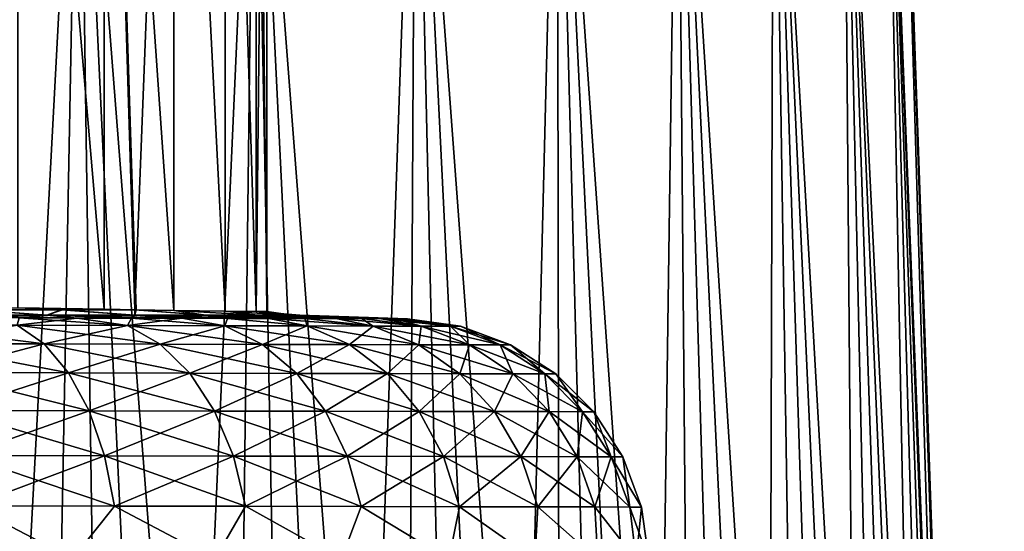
# Model space of a CAD drawing. Header units: metres. Extents: x -109 to 109, y -63 to 140.
# Tile 239 of 256: x 82.79 to 94.59, y 76.3 to 82.44. Entities that reach past the tile are written whole.
import ezdxf

# ---------------------------------------------------------------- set-up
doc = ezdxf.new("R2010")
doc.units = ezdxf.units.M
doc.layers.add('solid_502308_SW0001', color=7, linetype='CONTINUOUS')

msp = doc.modelspace()

# ---------------------------------------------------------------- linework, layer by layer
at = {"layer": 'solid_502308_SW0001'}
for points in [[(82.764931, 91, -6.805369), (82.763733, 78.986366, -6.80648), (83.798683, 78.967758, -5.682581)], [(82.764931, 91, 6.805369), (83.798691, 78.967758, 5.68257), (82.763741, 78.986366, 6.806473)], [(83.799583, 91, 5.681406), (83.798691, 78.967758, 5.68257), (82.764931, 91, 6.805369)], [(82.764931, 91, -6.805369), (83.798683, 78.967758, -5.682581), (83.799583, 91, -5.681406)], [(83.799583, 91, -5.681406), (83.798683, 78.967758, -5.682581), (84.182739, 78.961464, -5.151503)], [(83.799583, 91, 5.681406), (84.169014, 78.961685, 5.171922), (83.798691, 78.967758, 5.68257)], [(84.635117, 91, 4.40252), (84.169014, 78.961685, 5.171922), (83.799583, 91, 5.681406)], [(83.799583, 91, -5.681406), (84.182739, 78.961464, -5.151503), (84.634819, 78.95446, -4.403097)], [(83.799583, 91, -5.681406), (84.634819, 78.95446, -4.403097), (84.635117, 91, -4.40252)], [(84.635117, 91, 4.40252), (84.634827, 78.95446, 4.403075), (84.169014, 78.961685, 5.171922)], [(84.635117, 91, -4.40252), (84.634819, 78.95446, -4.403097), (85.248619, 78.945641, -3.004014)], [(84.635117, 91, 4.40252), (85.248627, 78.945641, 3.003999), (84.634827, 78.95446, 4.403075)], [(85.248772, 91, 3.003551), (85.248627, 78.945641, 3.003999), (84.635117, 91, 4.40252)], [(84.635117, 91, -4.40252), (85.248619, 78.945641, -3.004014), (85.248772, 91, -3.003551)], [(85.248772, 91, -3.003551), (85.248619, 78.945641, -3.004014), (85.623741, 78.940643, -1.52311)], [(85.248772, 91, 3.003551), (85.623741, 78.940643, 1.523094), (85.248627, 78.945641, 3.003999)], [(85.623825, 91, 1.522599), (85.623741, 78.940643, 1.523094), (85.248772, 91, 3.003551)], [(85.248772, 91, -3.003551), (85.623741, 78.940643, -1.52311), (85.623825, 91, -1.522599)], [(85.75, 91), (85.75, 78.939026), (85.623741, 78.940643, 1.523094)], [(85.623825, 91, -1.522599), (85.623741, 78.940643, -1.52311), (85.75, 78.939026)], [(85.623825, 91, 1.522599), (85.75, 91), (85.623741, 78.940643, 1.523094)], [(85.623825, 91, -1.522599), (85.75, 78.939026), (85.75, 91)], [(81.246056, 87.052345, -16.163589), (83.49807, 87.052345, -15.323634), (81.59668, 51.408573, -17.357708)], [(81.246056, 87.052345, 16.163589), (82.821983, 51.408573, 16.94989), (84.015068, 51.408573, 16.455698)], [(83.49807, 87.052345, 15.323634), (81.246056, 87.052345, 16.163589), (84.015068, 51.408573, 16.455698)], [(81.246056, 87.052345, 16.163589), (81.59668, 51.408573, 17.357708), (82.821983, 51.408573, 16.94989)], [(83.49807, 87.052345, -15.323634), (82.821983, 51.408573, -16.94989), (81.59668, 51.408573, -17.357708)], [(83.49807, 87.052345, -15.323634), (84.015068, 51.408573, -16.455698), (82.821983, 51.408573, -16.94989)], [(83.49807, 87.052345, -15.323634), (85.60762, 87.052345, -14.171732), (84.015068, 51.408573, -16.455698)], [(83.49807, 87.052345, 15.323634), (85.169853, 51.408573, 15.877652), (86.280464, 51.408573, 15.218698)], [(85.60762, 87.052345, 14.171732), (83.49807, 87.052345, 15.323634), (86.280464, 51.408573, 15.218698)], [(83.49807, 87.052345, 15.323634), (84.015068, 51.408573, 16.455698), (85.169853, 51.408573, 15.877652)], [(85.60762, 87.052345, -14.171732), (85.169853, 51.408573, -15.877652), (84.015068, 51.408573, -16.455698)], [(85.60762, 87.052345, -14.171732), (86.280464, 51.408573, -15.218698), (85.169853, 51.408573, -15.877652)], [(85.60762, 87.052345, -14.171732), (87.531761, 87.052345, -12.731335), (86.280464, 51.408573, -15.218698)], [(85.60762, 87.052345, 14.171732), (87.341232, 51.408573, 14.482192), (88.346756, 51.408573, 13.671888)], [(87.531761, 87.052345, 12.731335), (85.60762, 87.052345, 14.171732), (88.346756, 51.408573, 13.671888)], [(85.60762, 87.052345, 14.171732), (86.280464, 51.408573, 15.218698), (87.341232, 51.408573, 14.482192)], [(87.531761, 87.052345, -12.731335), (87.341232, 51.408573, -14.482192), (86.280464, 51.408573, -15.218698)], [(87.531761, 87.052345, -12.731335), (88.346756, 51.408573, -13.671888), (87.341232, 51.408573, -14.482192)], [(87.531761, 87.052345, -12.731335), (89.231331, 87.052345, -11.031765), (88.346756, 51.408573, -13.671888)], [(87.531761, 87.052345, 12.731335), (89.291916, 51.408573, 12.791916), (90.17189, 51.408573, 11.846759)], [(89.231331, 87.052345, 11.031765), (87.531761, 87.052345, 12.731335), (90.17189, 51.408573, 11.846759)], [(87.531761, 87.052345, 12.731335), (88.346756, 51.408573, 13.671888), (89.291916, 51.408573, 12.791916)], [(89.231331, 87.052345, -11.031765), (89.291916, 51.408573, -12.791916), (88.346756, 51.408573, -13.671888)], [(89.231331, 87.052345, -11.031765), (90.17189, 51.408573, -11.846759), (89.291916, 51.408573, -12.791916)], [(89.231331, 87.052345, -11.031765), (90.67173, 87.052345, -9.107619), (90.17189, 51.408573, -11.846759)], [(89.231331, 87.052345, 11.031765), (90.982193, 51.408573, 10.841233), (91.718697, 51.408573, 9.780463)], [(90.67173, 87.052345, 9.107619), (89.231331, 87.052345, 11.031765), (91.718697, 51.408573, 9.780463)], [(89.231331, 87.052345, 11.031765), (90.17189, 51.408573, 11.846759), (90.982193, 51.408573, 10.841233)], [(90.67173, 87.052345, -9.107619), (90.982193, 51.408573, -10.841233), (90.17189, 51.408573, -11.846759)], [(90.67173, 87.052345, -9.107619), (91.718697, 51.408573, -9.780463), (90.982193, 51.408573, -10.841233)], [(90.67173, 87.052345, -9.107619), (91.823631, 87.052345, -6.998069), (91.718697, 51.408573, -9.780463)], [(90.67173, 87.052345, 9.107619), (92.377655, 51.408573, 8.669854), (92.955696, 51.408573, 7.515066)], [(91.823631, 87.052345, 6.998069), (90.67173, 87.052345, 9.107619), (92.955696, 51.408573, 7.515066)], [(90.67173, 87.052345, 9.107619), (91.718697, 51.408573, 9.780463), (92.377655, 51.408573, 8.669854)], [(91.823631, 87.052345, -6.998069), (92.377655, 51.408573, -8.669854), (91.718697, 51.408573, -9.780463)], [(91.823631, 87.052345, -6.998069), (92.955696, 51.408573, -7.515066), (92.377655, 51.408573, -8.669854)], [(91.823631, 87.052345, -6.998069), (92.663589, 87.052345, -4.746058), (92.955696, 51.408573, -7.515066)], [(91.823631, 87.052345, 6.998069), (93.44989, 51.408573, 6.321982), (93.857712, 51.408573, 5.096683)], [(92.663589, 87.052345, 4.746058), (91.823631, 87.052345, 6.998069), (93.857712, 51.408573, 5.096683)], [(91.823631, 87.052345, 6.998069), (92.955696, 51.408573, 7.515066), (93.44989, 51.408573, 6.321982)], [(92.663589, 87.052345, -4.746058), (93.44989, 51.408573, -6.321982), (92.955696, 51.408573, -7.515066)], [(92.663589, 87.052345, -4.746058), (93.857712, 51.408573, -5.096683), (93.44989, 51.408573, -6.321982)], [(92.663589, 87.052345, -4.746058), (93.1745, 87.052345, -2.397432), (93.857712, 51.408573, -5.096683)], [(92.663589, 87.052345, 4.746058), (94.177078, 51.408573, 3.845412), (94.406364, 51.408573, 2.574547)], [(93.1745, 87.052345, 2.397432), (92.663589, 87.052345, 4.746058), (94.406364, 51.408573, 2.574547)], [(92.663589, 87.052345, 4.746058), (93.857712, 51.408573, 5.096683), (94.177078, 51.408573, 3.845412)], [(93.1745, 87.052345, -2.397432), (94.177078, 51.408573, -3.845412), (93.857712, 51.408573, -5.096683)], [(93.1745, 87.052345, -2.397432), (94.406364, 51.408573, -2.574547), (94.177078, 51.408573, -3.845412)], [(93.1745, 87.052345, -2.397432), (93.34597, 87.052345, 0), (94.406364, 51.408573, -2.574547)], [(93.1745, 87.052345, 2.397432), (94.544411, 51.408573, 1.290562), (94.5905, 51.408573)], [(93.34597, 87.052345, 0), (93.1745, 87.052345, 2.397432), (94.5905, 51.408573)], [(93.1745, 87.052345, 2.397432), (94.406364, 51.408573, 2.574547), (94.544411, 51.408573, 1.290562)], [(93.34597, 87.052345, 0), (94.544411, 51.408573, -1.290562), (94.406364, 51.408573, -2.574547)], [(93.34597, 87.052345, 0), (94.5905, 51.408573), (94.544411, 51.408573, -1.290562)], [(82.763741, 78.986366, 6.806473), (83.284218, 78.962097, 6.389469), (82.227028, 78.962082, 7.459163)], [(82.763733, 78.986366, -6.80648), (82.243965, 78.961891, -7.445614), (83.299881, 78.961891, -6.37244)], [(82.763733, 78.986366, -6.80648), (83.299881, 78.961891, -6.37244), (83.798683, 78.967758, -5.682581)], [(82.763741, 78.986366, 6.806473), (83.798691, 78.967758, 5.68257), (83.284218, 78.962097, 6.389469)], [(83.798691, 78.967758, 5.68257), (84.169014, 78.961685, 5.171922), (83.284218, 78.962097, 6.389469)], [(83.798683, 78.967758, -5.682581), (83.299881, 78.961891, -6.37244), (84.182739, 78.961464, -5.151503)], [(82.227028, 78.962082, 7.459163), (83.11261, 78.898895, 7.338549), (81.876709, 78.898895, 8.39796)], [(82.243965, 78.961891, -7.445614), (81.876709, 78.898895, -8.39796), (83.11261, 78.898895, -7.338549)], [(82.782524, 78.864349, 8.952727), (81.876709, 78.898895, 8.39796), (83.11261, 78.898895, 7.338549)], [(81.876709, 78.898895, -8.39796), (82.782524, 78.864349, -8.952727), (83.478127, 78.862747, -8.421934)], [(83.11261, 78.898895, -7.338549), (81.876709, 78.898895, -8.39796), (83.478127, 78.862747, -8.421934)], [(83.284218, 78.962097, 6.389469), (83.11261, 78.898895, 7.338549), (82.227028, 78.962082, 7.459163)], [(83.299881, 78.961891, -6.37244), (82.243965, 78.961891, -7.445614), (83.11261, 78.898895, -7.338549)], [(82.75679, 78.77507, 9.731836), (82.782524, 78.864349, 8.952727), (83.478127, 78.862747, 8.421934)], [(84.077866, 78.772194, -8.742755), (82.782524, 78.864349, -8.952727), (82.75679, 78.77507, -9.731836)], [(82.75679, 78.77507, 9.731836), (83.478127, 78.862747, 8.421934), (84.077866, 78.772194, 8.742755)], [(83.478127, 78.862747, 8.421934), (82.782524, 78.864349, 8.952727), (83.11261, 78.898895, 7.338549)], [(84.077866, 78.772194, -8.742755), (83.478127, 78.862747, -8.421934), (82.782524, 78.864349, -8.952727)], [(83.284218, 78.962097, 6.389469), (84.167969, 78.898895, 6.099189), (83.11261, 78.898895, 7.338549)], [(83.299881, 78.961891, -6.37244), (83.11261, 78.898895, -7.338549), (84.167969, 78.898895, -6.099189)], [(84.128906, 78.861259, 7.837376), (83.11261, 78.898895, 7.338549), (84.167969, 78.898895, 6.099189)], [(84.128906, 78.861259, 7.837376), (83.478127, 78.862747, 8.421934), (83.11261, 78.898895, 7.338549)], [(83.11261, 78.898895, -7.338549), (84.128906, 78.861259, -7.837376), (84.730705, 78.859886, -7.202842)], [(84.167969, 78.898895, -6.099189), (83.11261, 78.898895, -7.338549), (84.730705, 78.859886, -7.202842)], [(83.11261, 78.898895, -7.338549), (83.478127, 78.862747, -8.421934), (84.128906, 78.861259, -7.837376)], [(84.169014, 78.961685, 5.171922), (84.167969, 78.898895, 6.099189), (83.284218, 78.962097, 6.389469)], [(84.182739, 78.961464, -5.151503), (83.299881, 78.961891, -6.37244), (84.167969, 78.898895, -6.099189)], [(84.077866, 78.772194, 8.742755), (83.478127, 78.862747, 8.421934), (84.128906, 78.861259, 7.837376)], [(84.077866, 78.772194, -8.742755), (84.128906, 78.861259, -7.837376), (83.478127, 78.862747, -8.421934)], [(84.077866, 78.772194, 8.742755), (84.128906, 78.861259, 7.837376), (84.730705, 78.859886, 7.202842)], [(85.244873, 78.769661, -7.575527), (84.128906, 78.861259, -7.837376), (84.077866, 78.772194, -8.742755)], [(84.077866, 78.772194, 8.742755), (84.730705, 78.859886, 7.202842), (85.244873, 78.769661, 7.575527)], [(84.730705, 78.859886, 7.202842), (84.128906, 78.861259, 7.837376), (84.167969, 78.898895, 6.099189)], [(85.244873, 78.769661, -7.575527), (84.730705, 78.859886, -7.202842), (84.128906, 78.861259, -7.837376)], [(84.169014, 78.961685, 5.171922), (85.016914, 78.898895, 4.710271), (84.167969, 78.898895, 6.099189)], [(84.182739, 78.961464, -5.151503), (84.167969, 78.898895, -6.099189), (85.016914, 78.898895, -4.710271)], [(85.279846, 78.858635, 6.522441), (84.167969, 78.898895, 6.099189), (85.016914, 78.898895, 4.710271)], [(85.279846, 78.858635, 6.522441), (84.730705, 78.859886, 7.202842), (84.167969, 78.898895, 6.099189)], [(84.167969, 78.898895, -6.099189), (85.279846, 78.858635, -6.522441), (85.772751, 78.857521, -5.800346)], [(85.016914, 78.898895, -4.710271), (84.167969, 78.898895, -6.099189), (85.772751, 78.857521, -5.800346)], [(84.167969, 78.898895, -6.099189), (84.730705, 78.859886, -7.202842), (85.279846, 78.858635, -6.522441)], [(84.634827, 78.95446, 4.403075), (85.016914, 78.898895, 4.710271), (84.169014, 78.961685, 5.171922)], [(84.634819, 78.95446, -4.403097), (84.182739, 78.961464, -5.151503), (85.016914, 78.898895, -4.710271)], [(84.634819, 78.95446, -4.403097), (85.016914, 78.898895, -4.710271), (85.638618, 78.898895, -3.205852)], [(85.248619, 78.945641, -3.004014), (84.634819, 78.95446, -4.403097), (85.638618, 78.898895, -3.205852)], [(84.634827, 78.95446, 4.403075), (85.638618, 78.898895, 3.205852), (85.016914, 78.898895, 4.710271)], [(85.248627, 78.945641, 3.003999), (85.638618, 78.898895, 3.205852), (84.634827, 78.95446, 4.403075)], [(85.244873, 78.769661, 7.575527), (84.730705, 78.859886, 7.202842), (85.279846, 78.858635, 6.522441)], [(85.244873, 78.769661, -7.575527), (85.279846, 78.858635, -6.522441), (84.730705, 78.859886, -7.202842)], [(86.206413, 78.856537, 5.041334), (85.016914, 78.898895, 4.710271), (85.638618, 78.898895, 3.205852)], [(85.772751, 78.857521, 5.800346), (85.279846, 78.858635, 6.522441), (85.016914, 78.898895, 4.710271)], [(86.206413, 78.856537, 5.041334), (85.772751, 78.857521, 5.800346), (85.016914, 78.898895, 4.710271)], [(85.016914, 78.898895, -4.710271), (86.206413, 78.856537, -5.041334), (86.57798, 78.855698, -4.250357)], [(85.638618, 78.898895, -3.205852), (85.016914, 78.898895, -4.710271), (86.57798, 78.855698, -4.250357)], [(85.016914, 78.898895, -4.710271), (85.772751, 78.857521, -5.800346), (86.206413, 78.856537, -5.041334)], [(85.244873, 78.769661, 7.575527), (85.279846, 78.858635, 6.522441), (86.233963, 78.767532, 6.254087)], [(86.233963, 78.767532, -6.254087), (85.279846, 78.858635, -6.522441), (85.244873, 78.769661, -7.575527)], [(85.248619, 78.945641, -3.004014), (85.638618, 78.898895, -3.205852), (86.017853, 78.898895, -1.622823)], [(85.623741, 78.940643, -1.52311), (85.248619, 78.945641, -3.004014), (86.017853, 78.898895, -1.622823)], [(85.248627, 78.945641, 3.003999), (86.017853, 78.898895, 1.622823), (85.638618, 78.898895, 3.205852)], [(85.248627, 78.945641, 3.003999), (85.623741, 78.940643, 1.523094), (86.017853, 78.898895, 1.622823)], [(86.233963, 78.767532, 6.254087), (85.279846, 78.858635, 6.522441), (85.772751, 78.857521, 5.800346)], [(86.233963, 78.767532, -6.254087), (85.772751, 78.857521, -5.800346), (85.279846, 78.858635, -6.522441)], [(85.623741, 78.940643, -1.52311), (86.017853, 78.898895, -1.622823), (86.145302, 78.898895)], [(85.623741, 78.940643, -1.52311), (86.145302, 78.898895), (85.946983, 78.912407)], [(85.623741, 78.940643, 1.523094), (85.75, 78.939026), (86.017853, 78.898895, 1.622823)], [(85.623741, 78.940643, -1.52311), (85.946983, 78.912407), (85.75, 78.939026)], [(86.885094, 78.855003, 3.432526), (85.638618, 78.898895, 3.205852), (86.017853, 78.898895, 1.622823)], [(86.57798, 78.855698, 4.250357), (86.206413, 78.856537, 5.041334), (85.638618, 78.898895, 3.205852)], [(86.885094, 78.855003, 3.432526), (86.57798, 78.855698, 4.250357), (85.638618, 78.898895, 3.205852)], [(85.638618, 78.898895, -3.205852), (86.885094, 78.855003, -3.432526), (87.125854, 78.854462, -2.593025)], [(86.017853, 78.898895, -1.622823), (85.638618, 78.898895, -3.205852), (87.125854, 78.854462, -2.593025)], [(85.638618, 78.898895, -3.205852), (86.57798, 78.855698, -4.250357), (86.885094, 78.855003, -3.432526)], [(85.75, 78.939026), (85.946983, 78.912407), (86.017853, 78.898895, 1.622823)], [(86.233963, 78.767532, 6.254087), (85.772751, 78.857521, 5.800346), (86.206413, 78.856537, 5.041334)], [(87.024933, 78.765839, -4.805487), (86.206413, 78.856537, -5.041334), (85.772751, 78.857521, -5.800346)], [(87.024933, 78.765839, -4.805487), (85.772751, 78.857521, -5.800346), (86.233963, 78.767532, -6.254087)], [(85.946983, 78.912407), (86.145302, 78.898895), (86.017853, 78.898895, 1.622823)], [(87.298782, 78.854073, 1.73723), (86.017853, 78.898895, 1.622823), (86.145302, 78.898895)], [(86.017853, 78.898895, -1.622823), (87.437714, 78.85376), (86.145302, 78.898895)], [(87.125854, 78.854462, 2.593025), (86.885094, 78.855003, 3.432526), (86.017853, 78.898895, 1.622823)], [(87.298782, 78.854073, 1.73723), (87.125854, 78.854462, 2.593025), (86.017853, 78.898895, 1.622823)], [(86.017853, 78.898895, -1.622823), (87.402863, 78.853844, -0.870861), (87.437714, 78.85376)], [(86.017853, 78.898895, -1.622823), (87.298782, 78.854073, -1.73723), (87.402863, 78.853844, -0.870861)], [(86.017853, 78.898895, -1.622823), (87.125854, 78.854462, -2.593025), (87.298782, 78.854073, -1.73723)], [(87.402863, 78.853844, 0.870861), (87.298782, 78.854073, 1.73723), (86.145302, 78.898895)], [(87.437714, 78.85376), (87.402863, 78.853844, 0.870861), (86.145302, 78.898895)], [(87.024933, 78.765839, 4.805487), (86.206413, 78.856537, 5.041334), (86.57798, 78.855698, 4.250357)], [(86.233963, 78.767532, 6.254087), (86.206413, 78.856537, 5.041334), (87.024933, 78.765839, 4.805487)], [(87.024933, 78.765839, -4.805487), (86.57798, 78.855698, -4.250357), (86.206413, 78.856537, -5.041334)], [(87.024933, 78.765839, 4.805487), (86.57798, 78.855698, 4.250357), (86.885094, 78.855003, 3.432526)], [(87.601624, 78.764603, -3.259211), (86.885094, 78.855003, -3.432526), (86.57798, 78.855698, -4.250357)], [(87.601624, 78.764603, -3.259211), (86.57798, 78.855698, -4.250357), (87.024933, 78.765839, -4.805487)], [(87.601624, 78.764603, 3.259211), (86.885094, 78.855003, 3.432526), (87.125854, 78.854462, 2.593025)], [(87.024933, 78.765839, 4.805487), (86.885094, 78.855003, 3.432526), (87.601624, 78.764603, 3.259211)], [(87.601624, 78.764603, -3.259211), (87.125854, 78.854462, -2.593025), (86.885094, 78.855003, -3.432526)], [(87.601624, 78.764603, 3.259211), (87.125854, 78.854462, 2.593025), (87.298782, 78.854073, 1.73723)], [(87.952423, 78.763855, -1.645774), (87.298782, 78.854073, -1.73723), (87.125854, 78.854462, -2.593025)], [(87.952423, 78.763855, -1.645774), (87.125854, 78.854462, -2.593025), (87.601624, 78.764603, -3.259211)], [(87.952423, 78.763855, 1.645774), (87.298782, 78.854073, 1.73723), (87.402863, 78.853844, 0.870861)], [(87.601624, 78.764603, 3.259211), (87.298782, 78.854073, 1.73723), (87.952423, 78.763855, 1.645774)], [(87.952423, 78.763855, -1.645774), (87.402863, 78.853844, -0.870861), (87.298782, 78.854073, -1.73723)], [(87.952423, 78.763855, 1.645774), (87.402863, 78.853844, 0.870861), (87.437714, 78.85376)], [(88.070206, 78.763603), (87.437714, 78.85376), (87.402863, 78.853844, -0.870861)], [(87.952423, 78.763855, -1.645774), (88.070206, 78.763603), (87.402863, 78.853844, -0.870861)], [(87.952423, 78.763855, 1.645774), (87.437714, 78.85376), (88.070206, 78.763603)], [(81.308731, 78.778252, -10.522782), (81.558395, 78.554527, -11.071149), (83.081978, 78.551338, -10.239071)], [(82.75679, 78.77507, -9.731836), (81.308731, 78.778252, -10.522782), (83.081978, 78.551338, -10.239071)], [(82.75679, 78.77507, 9.731836), (83.081978, 78.551338, 10.239071), (81.558395, 78.554527, 11.071149)], [(82.75679, 78.77507, 9.731836), (84.077866, 78.772194, 8.742755), (83.081978, 78.551338, 10.239071)], [(82.75679, 78.77507, -9.731836), (83.081978, 78.551338, -10.239071), (84.471977, 78.548454, -9.198507)], [(84.077866, 78.772194, -8.742755), (82.75679, 78.77507, -9.731836), (84.471977, 78.548454, -9.198507)], [(84.077866, 78.772194, 8.742755), (84.471977, 78.548454, 9.198507), (83.081978, 78.551338, 10.239071)], [(84.077866, 78.772194, 8.742755), (85.244873, 78.769661, 7.575527), (84.471977, 78.548454, 9.198507)], [(84.077866, 78.772194, -8.742755), (84.471977, 78.548454, -9.198507), (85.69989, 78.545921, -7.970483)], [(85.244873, 78.769661, -7.575527), (84.077866, 78.772194, -8.742755), (85.69989, 78.545921, -7.970483)], [(85.244873, 78.769661, 7.575527), (85.69989, 78.545921, 7.970483), (84.471977, 78.548454, 9.198507)], [(85.244873, 78.769661, 7.575527), (86.233963, 78.767532, 6.254087), (85.69989, 78.545921, 7.970483)], [(85.244873, 78.769661, -7.575527), (85.69989, 78.545921, -7.970483), (86.740608, 78.543777, -6.580188)], [(86.233963, 78.767532, -6.254087), (85.244873, 78.769661, -7.575527), (86.740608, 78.543777, -6.580188)], [(86.233963, 78.767532, 6.254087), (86.740608, 78.543777, 6.580188), (85.69989, 78.545921, 7.970483)], [(86.233963, 78.767532, 6.254087), (87.024933, 78.765839, 4.805487), (86.740608, 78.543777, 6.580188)], [(86.233963, 78.767532, -6.254087), (86.740608, 78.543777, -6.580188), (87.572868, 78.542076, -5.056074)], [(87.024933, 78.765839, -4.805487), (86.233963, 78.767532, -6.254087), (87.572868, 78.542076, -5.056074)], [(87.024933, 78.765839, 4.805487), (87.572868, 78.542076, 5.056074), (86.740608, 78.543777, 6.580188)], [(87.024933, 78.765839, 4.805487), (87.601624, 78.764603, 3.259211), (87.572868, 78.542076, 5.056074)], [(87.024933, 78.765839, -4.805487), (87.572868, 78.542076, -5.056074), (88.179672, 78.54084, -3.429164)], [(87.601624, 78.764603, -3.259211), (87.024933, 78.765839, -4.805487), (88.179672, 78.54084, -3.429164)], [(87.601624, 78.764603, 3.259211), (88.179672, 78.54084, 3.429164), (87.572868, 78.542076, 5.056074)], [(87.601624, 78.764603, 3.259211), (87.952423, 78.763855, 1.645774), (88.179672, 78.54084, 3.429164)], [(87.601624, 78.764603, -3.259211), (88.179672, 78.54084, -3.429164), (88.54879, 78.540092, -1.731634)], [(87.952423, 78.763855, -1.645774), (87.601624, 78.764603, -3.259211), (88.54879, 78.540092, -1.731634)], [(87.952423, 78.763855, -1.645774), (88.672722, 78.539841), (88.070206, 78.763603)], [(87.952423, 78.763855, -1.645774), (88.54879, 78.540092, -1.731634), (88.672722, 78.539841)], [(87.952423, 78.763855, 1.645774), (88.54879, 78.540092, 1.731634), (88.179672, 78.54084, 3.429164)], [(87.952423, 78.763855, 1.645774), (88.070206, 78.763603), (88.54879, 78.540092, 1.731634)], [(88.070206, 78.763603), (88.672722, 78.539841), (88.54879, 78.540092, 1.731634)], [(81.558395, 78.554527, 11.071149), (83.081978, 78.551338, 10.239071), (81.782303, 78.207588, 11.563688)], [(81.558395, 78.554527, -11.071149), (81.782303, 78.207588, -11.563688), (83.373749, 78.204399, -10.694699)], [(83.081978, 78.551338, -10.239071), (81.558395, 78.554527, -11.071149), (83.373749, 78.204399, -10.694699)], [(83.081978, 78.551338, 10.239071), (83.373749, 78.204399, 10.694699), (81.782303, 78.207588, 11.563688)], [(83.081978, 78.551338, 10.239071), (84.471977, 78.548454, 9.198507), (83.373749, 78.204399, 10.694699)], [(83.081978, 78.551338, -10.239071), (83.373749, 78.204399, -10.694699), (84.825684, 78.201508, -9.607918)], [(84.471977, 78.548454, -9.198507), (83.081978, 78.551338, -10.239071), (84.825684, 78.201508, -9.607918)], [(84.471977, 78.548454, 9.198507), (84.825684, 78.201508, 9.607918), (83.373749, 78.204399, 10.694699)], [(84.471977, 78.548454, 9.198507), (85.69989, 78.545921, 7.970483), (84.825684, 78.201508, 9.607918)], [(84.471977, 78.548454, -9.198507), (84.825684, 78.201508, -9.607918), (86.108322, 78.198967, -8.325299)], [(85.69989, 78.545921, -7.970483), (84.471977, 78.548454, -9.198507), (86.108322, 78.198967, -8.325299)], [(85.69989, 78.545921, 7.970483), (86.108322, 78.198967, 8.325299), (84.825684, 78.201508, 9.607918)], [(85.69989, 78.545921, 7.970483), (86.740608, 78.543777, 6.580188), (86.108322, 78.198967, 8.325299)], [(85.69989, 78.545921, -7.970483), (86.108322, 78.198967, -8.325299), (87.195442, 78.196823, -6.87316)], [(86.740608, 78.543777, -6.580188), (85.69989, 78.545921, -7.970483), (87.195442, 78.196823, -6.87316)], [(86.740608, 78.543777, 6.580188), (87.195442, 78.196823, 6.87316), (86.108322, 78.198967, 8.325299)], [(86.740608, 78.543777, 6.580188), (87.572868, 78.542076, 5.056074), (87.195442, 78.196823, 6.87316)], [(86.740608, 78.543777, -6.580188), (87.195442, 78.196823, -6.87316), (88.064827, 78.195114, -5.281214)], [(87.572868, 78.542076, -5.056074), (86.740608, 78.543777, -6.580188), (88.064827, 78.195114, -5.281214)], [(87.572868, 78.542076, 5.056074), (88.064827, 78.195114, 5.281214), (87.195442, 78.196823, 6.87316)], [(87.572868, 78.542076, 5.056074), (88.179672, 78.54084, 3.429164), (88.064827, 78.195114, 5.281214)], [(87.572868, 78.542076, -5.056074), (88.064827, 78.195114, -5.281214), (88.698692, 78.193871, -3.581862)], [(88.179672, 78.54084, -3.429164), (87.572868, 78.542076, -5.056074), (88.698692, 78.193871, -3.581862)], [(88.179672, 78.54084, 3.429164), (88.698692, 78.193871, 3.581862), (88.064827, 78.195114, 5.281214)], [(88.179672, 78.54084, 3.429164), (88.54879, 78.540092, 1.731634), (88.698692, 78.193871, 3.581862)], [(88.179672, 78.54084, -3.429164), (88.698692, 78.193871, -3.581862), (89.084282, 78.193123, -1.808777)], [(88.54879, 78.540092, -1.731634), (88.179672, 78.54084, -3.429164), (89.084282, 78.193123, -1.808777)], [(88.54879, 78.540092, -1.731634), (89.213745, 78.192863), (88.672722, 78.539841)], [(88.54879, 78.540092, -1.731634), (89.084282, 78.193123, -1.808777), (89.213745, 78.192863)], [(88.54879, 78.540092, 1.731634), (89.084282, 78.193123, 1.808777), (88.698692, 78.193871, 3.581862)], [(88.54879, 78.540092, 1.731634), (88.672722, 78.539841), (89.084282, 78.193123, 1.808777)], [(88.672722, 78.539841), (89.213745, 78.192863), (89.084282, 78.193123, 1.808777)], [(81.782303, 78.207588, 11.563688), (83.373749, 78.204399, 10.694699), (81.970169, 77.753372, 11.977794)], [(81.782303, 78.207588, -11.563688), (81.970169, 77.753372, -11.977794), (83.618698, 77.750175, -11.077809)], [(83.373749, 78.204399, -10.694699), (81.782303, 78.207588, -11.563688), (83.618698, 77.750175, -11.077809)], [(83.373749, 78.204399, 10.694699), (83.618698, 77.750175, 11.077809), (81.970169, 77.753372, 11.977794)], [(83.373749, 78.204399, 10.694699), (84.825684, 78.201508, 9.607918), (83.618698, 77.750175, 11.077809)], [(83.373749, 78.204399, -10.694699), (83.618698, 77.750175, -11.077809), (85.122734, 77.747276, -9.952195)], [(84.825684, 78.201508, -9.607918), (83.373749, 78.204399, -10.694699), (85.122734, 77.747276, -9.952195)], [(84.825684, 78.201508, 9.607918), (85.122734, 77.747276, 9.952195), (83.618698, 77.750175, 11.077809)], [(84.825684, 78.201508, 9.607918), (86.108322, 78.198967, 8.325299), (85.122734, 77.747276, 9.952195)], [(84.825684, 78.201508, -9.607918), (85.122734, 77.747276, -9.952195), (86.451431, 77.744728, -8.623691)], [(86.108322, 78.198967, -8.325299), (84.825684, 78.201508, -9.607918), (86.451431, 77.744728, -8.623691)], [(86.108322, 78.198967, 8.325299), (86.451431, 77.744728, 8.623691), (85.122734, 77.747276, 9.952195)], [(86.108322, 78.198967, 8.325299), (87.195442, 78.196823, 6.87316), (86.451431, 77.744728, 8.623691)], [(86.108322, 78.198967, -8.325299), (86.451431, 77.744728, -8.623691), (87.577606, 77.742577, -7.119558)], [(87.195442, 78.196823, -6.87316), (86.108322, 78.198967, -8.325299), (87.577606, 77.742577, -7.119558)], [(87.195442, 78.196823, 6.87316), (87.577606, 77.742577, 7.119558), (86.451431, 77.744728, 8.623691)], [(87.195442, 78.196823, 6.87316), (88.064827, 78.195114, 5.281214), (87.577606, 77.742577, 7.119558)], [(87.195442, 78.196823, -6.87316), (87.577606, 77.742577, -7.119558), (88.478226, 77.740868, -5.470571)], [(88.064827, 78.195114, -5.281214), (87.195442, 78.196823, -6.87316), (88.478226, 77.740868, -5.470571)], [(88.064827, 78.195114, 5.281214), (88.478226, 77.740868, 5.470571), (87.577606, 77.742577, 7.119558)], [(88.064827, 78.195114, 5.281214), (88.698692, 78.193871, 3.581862), (88.478226, 77.740868, 5.470571)], [(88.064827, 78.195114, -5.281214), (88.478226, 77.740868, -5.470571), (89.13488, 77.739624, -3.710296)], [(88.698692, 78.193871, -3.581862), (88.064827, 78.195114, -5.281214), (89.13488, 77.739624, -3.710296)], [(88.698692, 78.193871, 3.581862), (89.13488, 77.739624, 3.710296), (88.478226, 77.740868, 5.470571)], [(88.698692, 78.193871, 3.581862), (89.084282, 78.193123, 1.808777), (89.13488, 77.739624, 3.710296)], [(88.698692, 78.193871, -3.581862), (89.13488, 77.739624, -3.710296), (89.534325, 77.738869, -1.873665)], [(89.084282, 78.193123, -1.808777), (88.698692, 78.193871, -3.581862), (89.534325, 77.738869, -1.873665)], [(89.084282, 78.193123, -1.808777), (89.668442, 77.738617), (89.213745, 78.192863)], [(89.084282, 78.193123, -1.808777), (89.534325, 77.738869, -1.873665), (89.668442, 77.738617)], [(89.084282, 78.193123, 1.808777), (89.534325, 77.738869, 1.873665), (89.13488, 77.739624, 3.710296)], [(89.084282, 78.193123, 1.808777), (89.213745, 78.192863), (89.534325, 77.738869, 1.873665)], [(89.213745, 78.192863), (89.668442, 77.738617), (89.534325, 77.738869, 1.873665)], [(81.970169, 77.753372, 11.977794), (83.618698, 77.750175, 11.077809), (82.11338, 77.212715, 12.294456)], [(81.970169, 77.753372, -11.977794), (82.11338, 77.212715, -12.294456), (83.805588, 77.209511, -11.370814)], [(83.618698, 77.750175, -11.077809), (81.970169, 77.753372, -11.977794), (83.805588, 77.209511, -11.370814)], [(83.618698, 77.750175, 11.077809), (83.805588, 77.209511, 11.370814), (82.11338, 77.212715, 12.294456)], [(83.618698, 77.750175, 11.077809), (85.122734, 77.747276, 9.952195), (83.805588, 77.209511, 11.370814)], [(83.618698, 77.750175, -11.077809), (83.805588, 77.209511, -11.370814), (85.34951, 77.206612, -10.215537)], [(85.122734, 77.747276, -9.952195), (83.618698, 77.750175, -11.077809), (85.34951, 77.206612, -10.215537)], [(85.122734, 77.747276, 9.952195), (85.34951, 77.206612, 10.215537), (83.805588, 77.209511, 11.370814)], [(85.122734, 77.747276, 9.952195), (86.451431, 77.744728, 8.623691), (85.34951, 77.206612, 10.215537)], [(85.122734, 77.747276, -9.952195), (85.34951, 77.206612, -10.215537), (86.71347, 77.204056, -8.851961)], [(86.451431, 77.744728, -8.623691), (85.122734, 77.747276, -9.952195), (86.71347, 77.204056, -8.851961)], [(86.451431, 77.744728, 8.623691), (86.71347, 77.204056, 8.851961), (85.34951, 77.206612, 10.215537)], [(86.451431, 77.744728, 8.623691), (87.577606, 77.742577, 7.119558), (86.71347, 77.204056, 8.851961)], [(86.451431, 77.744728, -8.623691), (86.71347, 77.204056, -8.851961), (87.869545, 77.201904, -7.308071)], [(87.577606, 77.742577, -7.119558), (86.451431, 77.744728, -8.623691), (87.869545, 77.201904, -7.308071)], [(87.577606, 77.742577, 7.119558), (87.869545, 77.201904, 7.308071), (86.71347, 77.204056, 8.851961)], [(87.577606, 77.742577, 7.119558), (88.478226, 77.740868, 5.470571), (87.869545, 77.201904, 7.308071)], [(87.577606, 77.742577, -7.119558), (87.869545, 77.201904, -7.308071), (88.794098, 77.200195, -5.615455)], [(88.478226, 77.740868, -5.470571), (87.577606, 77.742577, -7.119558), (88.794098, 77.200195, -5.615455)], [(88.478226, 77.740868, 5.470571), (88.794098, 77.200195, 5.615455), (87.869545, 77.201904, 7.308071)], [(88.478226, 77.740868, 5.470571), (89.13488, 77.739624, 3.710296), (88.794098, 77.200195, 5.615455)], [(88.478226, 77.740868, -5.470571), (88.794098, 77.200195, -5.615455), (89.468193, 77.198944, -3.80857)], [(89.13488, 77.739624, -3.710296), (88.478226, 77.740868, -5.470571), (89.468193, 77.198944, -3.80857)], [(89.13488, 77.739624, 3.710296), (89.468193, 77.198944, 3.80857), (88.794098, 77.200195, 5.615455)], [(89.13488, 77.739624, 3.710296), (89.534325, 77.738869, 1.873665), (89.468193, 77.198944, 3.80857)], [(89.13488, 77.739624, -3.710296), (89.468193, 77.198944, -3.80857), (89.878265, 77.198189, -1.923317)], [(89.534325, 77.738869, -1.873665), (89.13488, 77.739624, -3.710296), (89.878265, 77.198189, -1.923317)], [(89.534325, 77.738869, 1.873665), (89.878265, 77.198189, 1.923317), (89.468193, 77.198944, 3.80857)], [(89.534325, 77.738869, -1.873665), (90.015945, 77.197937), (89.668442, 77.738617)], [(89.534325, 77.738869, -1.873665), (89.878265, 77.198189, -1.923317), (90.015945, 77.197937)], [(89.534325, 77.738869, 1.873665), (89.668442, 77.738617), (89.878265, 77.198189, 1.923317)], [(89.668442, 77.738617), (90.015945, 77.197937), (89.878265, 77.198189, 1.923317)], [(82.11338, 77.212715, 12.294456), (83.805588, 77.209511, 11.370814), (82.205353, 76.610435, 12.499144)], [(82.11338, 77.212715, -12.294456), (82.205353, 76.610435, -12.499144), (83.925835, 76.607231, -11.560267)], [(83.805588, 77.209511, -11.370814), (82.11338, 77.212715, -12.294456), (83.925835, 76.607231, -11.560267)], [(83.805588, 77.209511, 11.370814), (83.925835, 76.607231, 11.560267), (82.205353, 76.610435, 12.499144)], [(83.805588, 77.209511, 11.370814), (85.34951, 77.206612, 10.215537), (83.925835, 76.607231, 11.560267)], [(83.805588, 77.209511, -11.370814), (83.925835, 76.607231, -11.560267), (85.495598, 76.604324, -10.385857)], [(85.34951, 77.206612, -10.215537), (83.805588, 77.209511, -11.370814), (85.495598, 76.604324, -10.385857)], [(85.34951, 77.206612, 10.215537), (85.495598, 76.604324, 10.385857), (83.925835, 76.607231, 11.560267)], [(85.34951, 77.206612, 10.215537), (86.71347, 77.204056, 8.851961), (85.495598, 76.604324, 10.385857)], [(85.34951, 77.206612, -10.215537), (85.495598, 76.604324, -10.385857), (86.882401, 76.601776, -8.999633)], [(86.71347, 77.204056, -8.851961), (85.34951, 77.206612, -10.215537), (86.882401, 76.601776, -8.999633)], [(86.71347, 77.204056, 8.851961), (86.882401, 76.601776, 8.999633), (85.495598, 76.604324, 10.385857)], [(86.71347, 77.204056, 8.851961), (87.869545, 77.201904, 7.308071), (86.882401, 76.601776, 8.999633)], [(86.71347, 77.204056, -8.851961), (86.882401, 76.601776, -8.999633), (88.057869, 76.599617, -7.430047)], [(87.869545, 77.201904, -7.308071), (86.71347, 77.204056, -8.851961), (88.057869, 76.599617, -7.430047)], [(87.869545, 77.201904, 7.308071), (88.057869, 76.599617, 7.430047), (86.882401, 76.601776, 8.999633)], [(87.869545, 77.201904, 7.308071), (88.794098, 77.200195, 5.615455), (88.057869, 76.599617, 7.430047)], [(87.869545, 77.201904, -7.308071), (88.057869, 76.599617, -7.430047), (88.997932, 76.5979, -5.709216)], [(88.794098, 77.200195, -5.615455), (87.869545, 77.201904, -7.308071), (88.997932, 76.5979, -5.709216)], [(88.794098, 77.200195, 5.615455), (88.997932, 76.5979, 5.709216), (88.057869, 76.599617, 7.430047)], [(88.794098, 77.200195, 5.615455), (89.468193, 77.198944, 3.80857), (88.997932, 76.5979, 5.709216)], [(88.794098, 77.200195, -5.615455), (88.997932, 76.5979, -5.709216), (89.68335, 76.596657, -3.872175)], [(89.468193, 77.198944, -3.80857), (88.794098, 77.200195, -5.615455), (89.68335, 76.596657, -3.872175)], [(89.468193, 77.198944, 3.80857), (89.68335, 76.596657, 3.872175), (88.997932, 76.5979, 5.709216)], [(89.468193, 77.198944, 3.80857), (89.878265, 77.198189, 1.923317), (89.68335, 76.596657, 3.872175)], [(89.468193, 77.198944, -3.80857), (89.68335, 76.596657, -3.872175), (90.100311, 76.595894, -1.955455)], [(89.878265, 77.198189, -1.923317), (89.468193, 77.198944, -3.80857), (90.100311, 76.595894, -1.955455)], [(89.878265, 77.198189, 1.923317), (90.100311, 76.595894, 1.955455), (89.68335, 76.596657, 3.872175)], [(89.878265, 77.198189, -1.923317), (90.240303, 76.595642), (90.015945, 77.197937)], [(89.878265, 77.198189, -1.923317), (90.100311, 76.595894, -1.955455), (90.240303, 76.595642)], [(89.878265, 77.198189, 1.923317), (90.015945, 77.197937), (90.100311, 76.595894, 1.955455)], [(90.015945, 77.197937), (90.240303, 76.595642), (90.100311, 76.595894, 1.955455)], [(82.205353, 76.610435, 12.499144), (83.420357, 75.972717, 11.974904), (81.557335, 75.976143, 12.872829)], [(82.205353, 76.610435, -12.499144), (81.557335, 75.976143, -12.872829), (83.420357, 75.972717, -11.974904)], [(82.205353, 76.610435, 12.499144), (83.925835, 76.607231, 11.560267), (83.420357, 75.972717, 11.974904)], [(83.925835, 76.607231, -11.560267), (82.205353, 76.610435, -12.499144), (83.420357, 75.972717, -11.974904)], [(83.925835, 76.607231, 11.560267), (85.128136, 75.969604, 10.809628), (83.420357, 75.972717, 11.974904)], [(83.925835, 76.607231, -11.560267), (83.420357, 75.972717, -11.974904), (85.128136, 75.969604, -10.809628)], [(83.925835, 76.607231, 11.560267), (85.495598, 76.604324, 10.385857), (85.128136, 75.969604, 10.809628)], [(85.495598, 76.604324, -10.385857), (83.925835, 76.607231, -11.560267), (85.128136, 75.969604, -10.809628)], [(85.495598, 76.604324, 10.385857), (86.642578, 75.966873, 9.403378), (85.128136, 75.969604, 10.809628)], [(85.495598, 76.604324, -10.385857), (85.128136, 75.969604, -10.809628), (86.642578, 75.966873, -9.403378)], [(85.495598, 76.604324, 10.385857), (86.882401, 76.601776, 8.999633), (86.642578, 75.966873, 9.403378)], [(86.882401, 76.601776, -8.999633), (85.495598, 76.604324, -10.385857), (86.642578, 75.966873, -9.403378)], [(86.882401, 76.601776, 8.999633), (87.930489, 75.964554, 7.787266), (86.642578, 75.966873, 9.403378)], [(86.882401, 76.601776, -8.999633), (86.642578, 75.966873, -9.403378), (87.930489, 75.964554, -7.787266)], [(86.882401, 76.601776, 8.999633), (88.057869, 76.599617, 7.430047), (87.930489, 75.964554, 7.787266)], [(88.057869, 76.599617, -7.430047), (86.882401, 76.601776, -8.999633), (87.930489, 75.964554, -7.787266)], [(88.057869, 76.599617, 7.430047), (88.963356, 75.962708, 5.997005), (87.930489, 75.964554, 7.787266)], [(88.057869, 76.599617, -7.430047), (87.930489, 75.964554, -7.787266), (88.963356, 75.962708, -5.997005)], [(88.057869, 76.599617, 7.430047), (88.997932, 76.5979, 5.709216), (88.963356, 75.962708, 5.997005)], [(88.997932, 76.5979, -5.709216), (88.057869, 76.599617, -7.430047), (88.963356, 75.962708, -5.997005)], [(88.997932, 76.5979, 5.709216), (89.717766, 75.961365, 4.073236), (88.963356, 75.962708, 5.997005)], [(88.997932, 76.5979, -5.709216), (88.963356, 75.962708, -5.997005), (89.717766, 75.961365, -4.073236)], [(88.997932, 76.5979, 5.709216), (89.68335, 76.596657, 3.872175), (89.717766, 75.961365, 4.073236)], [(89.68335, 76.596657, -3.872175), (88.997932, 76.5979, -5.709216), (89.717766, 75.961365, -4.073236)], [(89.68335, 76.596657, 3.872175), (90.177078, 75.960548, 2.058875), (89.717766, 75.961365, 4.073236)], [(89.68335, 76.596657, 3.872175), (90.100311, 76.595894, 1.955455), (90.177078, 75.960548, 2.058875)], [(89.68335, 76.596657, -3.872175), (89.717766, 75.961365, -4.073236), (90.177078, 75.960548, -2.058875)], [(90.100311, 76.595894, -1.955455), (89.68335, 76.596657, -3.872175), (90.177078, 75.960548, -2.058875)], [(90.100311, 76.595894, -1.955455), (90.331184, 75.960274), (90.240303, 76.595642)], [(90.100311, 76.595894, -1.955455), (90.177078, 75.960548, -2.058875), (90.331184, 75.960274)], [(90.100311, 76.595894, 1.955455), (90.240303, 76.595642), (90.177078, 75.960548, 2.058875)], [(90.240303, 76.595642), (90.331184, 75.960274), (90.177078, 75.960548, 2.058875)]]:
    msp.add_3dface(points, dxfattribs=at)

doc.saveas('drawing.dxf')
